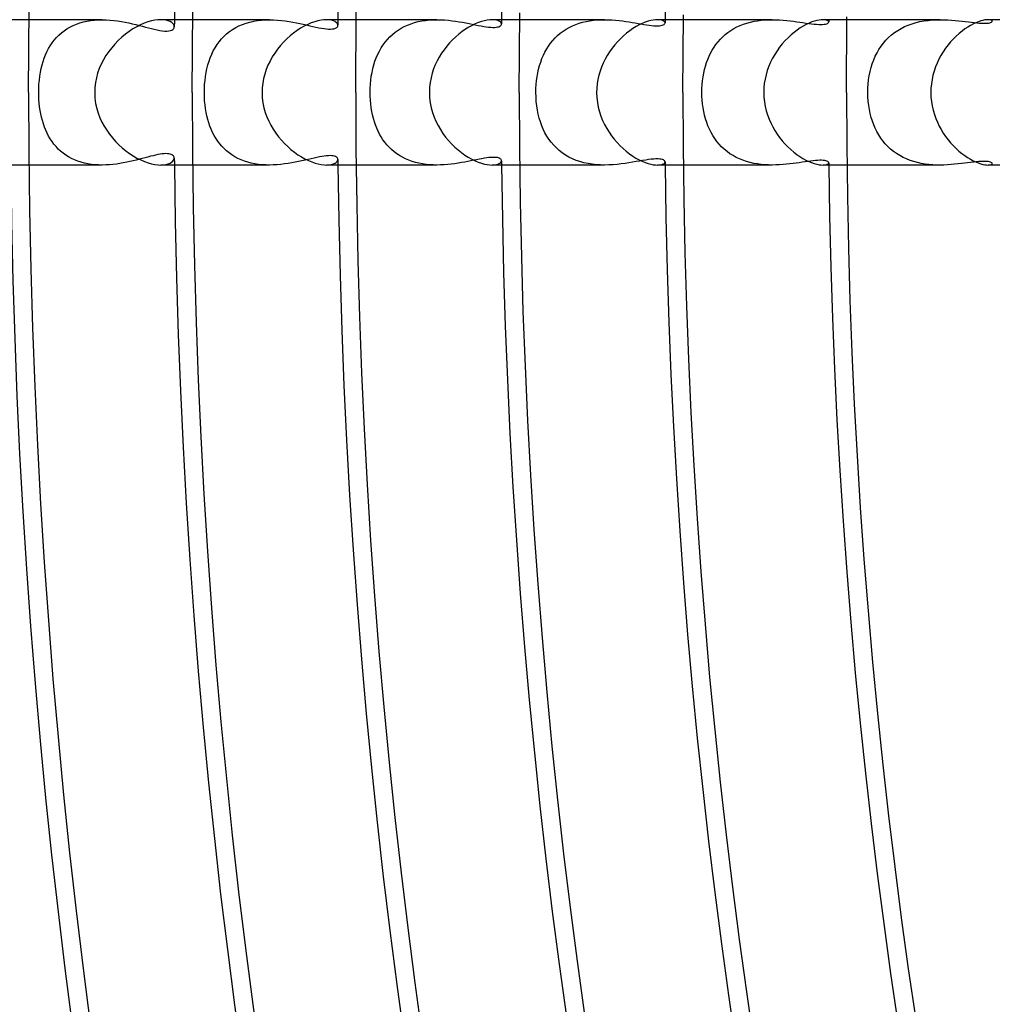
# Model space of a CAD drawing. Header units: millimetres. Extents: x -280 to 280, y -247 to 247.
# Tile 19 of 85: x -194 to -167, y -25 to 2. Entities that reach past the tile are written whole.
import ezdxf

# ---------------------------------------------------------------- set-up
doc = ezdxf.new("R2010")
doc.units = ezdxf.units.MM
doc.layers.add('HIDDEN', color=7, linetype='Continuous')
doc.layers.add('THICK', color=7, linetype='Continuous')

msp = doc.modelspace()

# ---------------------------------------------------------------- linework, layer by layer
at = {"layer": 'HIDDEN'}
for p, q in [((-191.977, 2), (-193.99, 2)), ((-192.686, 1.878), (-192.592, 1.911)), ((-192.592, 1.911), (-192.494, 1.939)), ((-192.494, 1.939), (-192.394, 1.962)), ((-192.394, 1.962), (-192.292, 1.979)), ((-192.292, 1.979), (-192.188, 1.991)), ((-192.188, 1.991), (-192.083, 1.998)), ((-192.083, 1.998), (-191.977, 2)), ((-191.977, 2), (-191.869, 1.998)), ((-191.869, 1.998), (-191.761, 1.991)), ((-191.761, 1.991), (-191.655, 1.981)), ((-191.655, 1.981), (-191.55, 1.968)), ((-191.55, 1.968), (-191.446, 1.951)), ((-191.446, 1.951), (-191.345, 1.933)), ((-191.345, 1.933), (-191.245, 1.912)), ((-191.245, 1.912), (-191.147, 1.89)), ((-190.284, 1.996), (-190.36, 2)), ((-190.215, 1.986), (-190.284, 1.996)), ((-190.156, 1.97), (-190.215, 1.986)), ((-190.106, 1.949), (-190.156, 1.97)), ((-190.064, 1.924), (-190.106, 1.949)), ((-190.032, 1.896), (-190.064, 1.924)), ((-187.373, 2), (-189.49, 2)), ((-188.116, 1.871), (-188.017, 1.907)), ((-188.017, 1.907), (-187.913, 1.936)), ((-187.913, 1.936), (-187.808, 1.96)), ((-187.808, 1.96), (-187.701, 1.978)), ((-187.701, 1.978), (-187.592, 1.991)), ((-187.592, 1.991), (-187.482, 1.998)), ((-187.482, 1.998), (-187.372, 2)), ((-187.372, 2), (-187.262, 1.998)), ((-187.262, 1.998), (-187.154, 1.991)), ((-187.154, 1.991), (-187.046, 1.982)), ((-187.046, 1.982), (-186.94, 1.969)), ((-186.94, 1.969), (-186.835, 1.953)), ((-186.835, 1.953), (-186.734, 1.936)), ((-186.734, 1.936), (-186.634, 1.916)), ((-186.634, 1.916), (-186.538, 1.896)), ((-185.73, 1.996), (-185.802, 2)), ((-185.667, 1.986), (-185.73, 1.996)), ((-185.613, 1.97), (-185.667, 1.986)), ((-185.569, 1.95), (-185.613, 1.97)), ((-185.535, 1.927), (-185.569, 1.95)), ((-185.51, 1.901), (-185.535, 1.927)), ((-185.496, 1.874), (-185.51, 1.901)), ((-182.766, 2), (-184.989, 2)), ((-183.48, 1.889), (-183.382, 1.92)), ((-183.382, 1.92), (-183.282, 1.946)), ((-183.282, 1.946), (-183.18, 1.966)), ((-183.18, 1.966), (-183.077, 1.981)), ((-183.077, 1.981), (-182.973, 1.992)), ((-182.973, 1.992), (-182.869, 1.998)), ((-182.869, 1.998), (-182.765, 2)), ((-182.765, 2), (-182.66, 1.998)), ((-182.66, 1.998), (-182.556, 1.993)), ((-182.556, 1.993), (-182.453, 1.984)), ((-182.453, 1.984), (-182.352, 1.973)), ((-182.352, 1.973), (-182.253, 1.96)), ((-182.253, 1.96), (-182.156, 1.945)), ((-182.156, 1.945), (-182.062, 1.929)), ((-182.062, 1.929), (-181.971, 1.912)), ((-181.971, 1.912), (-181.882, 1.895)), ((-181.18, 1.996), (-181.247, 2)), ((-181.122, 1.986), (-181.18, 1.996)), ((-181.075, 1.971), (-181.122, 1.986)), ((-181.038, 1.952), (-181.075, 1.971)), ((-181.011, 1.93), (-181.038, 1.952)), ((-180.995, 1.906), (-181.011, 1.93)), ((-180.99, 1.882), (-180.995, 1.906)), ((-178.156, 2), (-180.489, 2)), ((-178.95, 1.867), (-178.855, 1.9)), ((-178.855, 1.9), (-178.758, 1.928)), ((-178.758, 1.928), (-178.659, 1.951)), ((-178.659, 1.951), (-178.559, 1.97)), ((-178.559, 1.97), (-178.458, 1.984)), ((-178.458, 1.984), (-178.356, 1.993)), ((-178.356, 1.993), (-178.255, 1.998)), ((-178.255, 1.998), (-178.155, 2)), ((-178.155, 2), (-178.053, 1.998)), ((-178.053, 1.998), (-177.953, 1.994)), ((-177.953, 1.994), (-177.855, 1.986)), ((-177.855, 1.986), (-177.758, 1.977)), ((-177.758, 1.977), (-177.663, 1.965)), ((-177.663, 1.965), (-177.571, 1.953)), ((-177.571, 1.953), (-177.482, 1.939)), ((-177.482, 1.939), (-177.395, 1.925)), ((-177.395, 1.925), (-177.311, 1.911)), ((-177.311, 1.911), (-177.229, 1.897)), ((-177.229, 1.897), (-177.15, 1.883)), ((-176.633, 1.996), (-176.695, 2)), ((-176.581, 1.987), (-176.633, 1.996)), ((-176.541, 1.972), (-176.581, 1.987)), ((-176.513, 1.954), (-176.541, 1.972)), ((-176.495, 1.934), (-176.513, 1.954)), ((-176.503, 1.882), (-176.493, 1.897)), ((-176.49, 1.912), (-176.495, 1.934)), ((-176.493, 1.897), (-176.49, 1.912)), ((-173.542, 2), (-175.989, 2)), ((-174.333, 1.876), (-174.238, 1.907)), ((-174.238, 1.907), (-174.142, 1.933)), ((-174.142, 1.933), (-174.044, 1.955)), ((-174.044, 1.955), (-173.944, 1.972)), ((-173.944, 1.972), (-173.843, 1.985)), ((-173.843, 1.985), (-173.742, 1.993)), ((-173.742, 1.993), (-173.642, 1.998)), ((-173.642, 1.998), (-173.542, 2)), ((-173.542, 2), (-173.44, 1.998)), ((-173.44, 1.998), (-173.34, 1.994)), ((-173.34, 1.994), (-173.241, 1.987)), ((-173.241, 1.987), (-173.145, 1.979)), ((-173.145, 1.979), (-173.051, 1.968)), ((-173.051, 1.968), (-172.959, 1.957)), ((-172.959, 1.957), (-172.87, 1.945)), ((-172.87, 1.945), (-172.784, 1.933)), ((-172.784, 1.933), (-172.7, 1.92)), ((-172.7, 1.92), (-172.618, 1.909)), ((-172.618, 1.909), (-172.54, 1.897)), ((-172.54, 1.897), (-172.465, 1.888)), ((-172.098, 1.998), (-172.146, 2)), ((-172.059, 1.991), (-172.098, 1.998)), ((-172.028, 1.98), (-172.059, 1.991)), ((-172.045, 1.889), (-172.021, 1.899)), ((-172.006, 1.967), (-172.028, 1.98)), ((-172.021, 1.899), (-172.003, 1.911)), ((-171.993, 1.953), (-172.006, 1.967)), ((-172.003, 1.911), (-171.993, 1.924)), ((-171.989, 1.938), (-171.993, 1.953)), ((-171.993, 1.924), (-171.989, 1.938)), ((-168.924, 2), (-171.488, 2)), ((-169.695, 1.89), (-169.587, 1.922)), ((-169.587, 1.922), (-169.478, 1.947)), ((-169.478, 1.947), (-169.367, 1.968)), ((-169.367, 1.968), (-169.256, 1.982)), ((-169.256, 1.982), (-169.144, 1.993)), ((-169.144, 1.993), (-169.033, 1.998)), ((-169.033, 1.998), (-168.923, 2)), ((-168.923, 2), (-168.817, 1.998)), ((-168.817, 1.998), (-168.713, 1.994)), ((-168.713, 1.994), (-168.611, 1.987)), ((-168.611, 1.987), (-168.511, 1.979)), ((-168.511, 1.979), (-168.415, 1.97)), ((-168.415, 1.97), (-168.322, 1.959)), ((-168.322, 1.959), (-168.232, 1.949)), ((-168.232, 1.949), (-168.147, 1.938)), ((-168.147, 1.938), (-168.065, 1.928)), ((-168.065, 1.928), (-167.988, 1.92)), ((-167.988, 1.92), (-167.916, 1.912)), ((-167.916, 1.912), (-167.848, 1.907)), ((-167.848, 1.907), (-167.786, 1.903)), ((-167.786, 1.903), (-167.729, 1.901)), ((-167.729, 1.901), (-167.678, 1.901)), ((-167.678, 1.901), (-167.633, 1.903)), ((-167.633, 1.903), (-167.593, 1.907)), ((-167.568, 1.998), (-167.602, 2)), ((-167.593, 1.907), (-167.561, 1.914)), ((-167.539, 1.994), (-167.568, 1.998)), ((-167.561, 1.914), (-167.534, 1.921)), ((-167.517, 1.987), (-167.539, 1.994)), ((-167.534, 1.921), (-167.514, 1.93)), ((-167.501, 1.979), (-167.517, 1.987)), ((-167.514, 1.93), (-167.5, 1.939)), ((-167.492, 1.969), (-167.501, 1.979)), ((-167.5, 1.939), (-167.491, 1.949)), ((-167.489, 1.959), (-167.492, 1.969)), ((-167.491, 1.949), (-167.489, 1.959)), ((-193.169, 1.573), (-193.099, 1.636)), ((-193.099, 1.636), (-193.025, 1.693)), ((-193.025, 1.693), (-192.947, 1.747)), ((-192.947, 1.747), (-192.864, 1.795)), ((-192.864, 1.795), (-192.777, 1.839)), ((-192.777, 1.839), (-192.686, 1.878)), ((-191.147, 1.89), (-191.052, 1.867)), ((-191.052, 1.867), (-190.959, 1.843)), ((-190.959, 1.843), (-190.87, 1.82)), ((-190.87, 1.82), (-190.783, 1.797)), ((-190.783, 1.797), (-190.7, 1.775)), ((-190.7, 1.775), (-190.62, 1.754)), ((-190.62, 1.754), (-190.542, 1.735)), ((-190.542, 1.735), (-190.466, 1.718)), ((-190.466, 1.718), (-190.393, 1.704)), ((-190.393, 1.704), (-190.322, 1.694)), ((-190.322, 1.694), (-190.256, 1.687)), ((-190.256, 1.687), (-190.195, 1.686)), ((-190.195, 1.686), (-190.141, 1.691)), ((-190.141, 1.691), (-190.096, 1.7)), ((-190.096, 1.7), (-190.059, 1.714)), ((-190.059, 1.714), (-190.029, 1.733)), ((-190.009, 1.867), (-190.032, 1.896)), ((-190.029, 1.733), (-190.008, 1.755)), ((-189.996, 1.837), (-190.009, 1.867)), ((-190.008, 1.755), (-189.996, 1.78)), ((-189.991, 1.807), (-189.996, 1.837)), ((-189.996, 1.78), (-189.991, 1.807)), ((-188.552, 1.61), (-188.474, 1.673)), ((-188.474, 1.673), (-188.391, 1.731)), ((-188.391, 1.731), (-188.303, 1.784)), ((-188.303, 1.784), (-188.212, 1.83)), ((-188.212, 1.83), (-188.116, 1.871)), ((-186.538, 1.896), (-186.443, 1.876)), ((-186.443, 1.876), (-186.352, 1.855)), ((-186.352, 1.855), (-186.263, 1.834)), ((-186.263, 1.834), (-186.178, 1.814)), ((-186.178, 1.814), (-186.095, 1.796)), ((-186.095, 1.796), (-186.017, 1.779)), ((-186.017, 1.779), (-185.942, 1.765)), ((-185.942, 1.765), (-185.872, 1.754)), ((-185.872, 1.754), (-185.808, 1.746)), ((-185.808, 1.746), (-185.749, 1.741)), ((-185.749, 1.741), (-185.696, 1.741)), ((-185.696, 1.741), (-185.648, 1.744)), ((-185.648, 1.744), (-185.607, 1.75)), ((-185.607, 1.75), (-185.571, 1.76)), ((-185.571, 1.76), (-185.543, 1.773)), ((-185.543, 1.773), (-185.52, 1.789)), ((-185.52, 1.789), (-185.504, 1.807)), ((-185.504, 1.807), (-185.494, 1.826)), ((-185.491, 1.847), (-185.496, 1.874)), ((-185.494, 1.826), (-185.491, 1.847)), ((-183.993, 1.593), (-183.918, 1.655)), ((-183.918, 1.655), (-183.837, 1.712)), ((-183.837, 1.712), (-183.754, 1.764)), ((-183.754, 1.764), (-183.666, 1.811)), ((-183.666, 1.811), (-183.575, 1.852)), ((-183.575, 1.852), (-183.48, 1.889)), ((-181.882, 1.895), (-181.795, 1.877)), ((-181.795, 1.877), (-181.711, 1.86)), ((-181.711, 1.86), (-181.631, 1.844)), ((-181.631, 1.844), (-181.553, 1.829)), ((-181.553, 1.829), (-181.479, 1.816)), ((-181.479, 1.816), (-181.409, 1.805)), ((-181.409, 1.805), (-181.344, 1.797)), ((-181.344, 1.797), (-181.284, 1.792)), ((-181.284, 1.792), (-181.229, 1.789)), ((-181.229, 1.789), (-181.18, 1.789)), ((-181.18, 1.789), (-181.136, 1.793)), ((-181.136, 1.793), (-181.097, 1.799)), ((-181.097, 1.799), (-181.065, 1.808)), ((-181.065, 1.808), (-181.038, 1.82)), ((-181.038, 1.82), (-181.017, 1.833)), ((-181.017, 1.833), (-181.002, 1.848)), ((-181.002, 1.848), (-180.993, 1.865)), ((-180.993, 1.865), (-180.99, 1.882)), ((-179.447, 1.564), (-179.374, 1.626)), ((-179.374, 1.626), (-179.296, 1.684)), ((-179.296, 1.684), (-179.214, 1.737)), ((-179.214, 1.737), (-179.129, 1.785)), ((-179.129, 1.785), (-179.041, 1.828)), ((-179.041, 1.828), (-178.95, 1.867)), ((-177.15, 1.883), (-177.074, 1.87)), ((-177.074, 1.87), (-177, 1.859)), ((-177, 1.859), (-176.93, 1.849)), ((-176.93, 1.849), (-176.863, 1.84)), ((-176.863, 1.84), (-176.8, 1.835)), ((-176.8, 1.835), (-176.742, 1.832)), ((-176.742, 1.832), (-176.689, 1.831)), ((-176.689, 1.831), (-176.643, 1.834)), ((-176.643, 1.834), (-176.603, 1.839)), ((-176.603, 1.839), (-176.569, 1.847)), ((-176.569, 1.847), (-176.54, 1.857)), ((-176.54, 1.857), (-176.518, 1.869)), ((-176.518, 1.869), (-176.503, 1.882)), ((-174.834, 1.592), (-174.76, 1.65)), ((-174.76, 1.65), (-174.682, 1.704)), ((-174.682, 1.704), (-174.6, 1.754)), ((-174.6, 1.754), (-174.514, 1.799)), ((-174.514, 1.799), (-174.425, 1.84)), ((-174.425, 1.84), (-174.333, 1.876)), ((-172.465, 1.888), (-172.393, 1.879)), ((-172.393, 1.879), (-172.326, 1.873)), ((-172.326, 1.873), (-172.263, 1.869)), ((-172.263, 1.869), (-172.207, 1.868)), ((-172.207, 1.868), (-172.157, 1.87)), ((-172.157, 1.87), (-172.113, 1.874)), ((-172.113, 1.874), (-172.076, 1.88)), ((-172.076, 1.88), (-172.045, 1.889)), ((-170.264, 1.58), (-170.18, 1.645)), ((-170.18, 1.645), (-170.091, 1.706)), ((-170.091, 1.706), (-169.998, 1.761)), ((-169.998, 1.761), (-169.9, 1.81)), ((-169.9, 1.81), (-169.799, 1.853)), ((-169.799, 1.853), (-169.695, 1.89)), ((-193.403, 1.284), (-193.351, 1.362)), ((-193.351, 1.362), (-193.295, 1.436)), ((-193.295, 1.436), (-193.234, 1.507)), ((-193.234, 1.507), (-193.169, 1.573)), ((-188.815, 1.313), (-188.757, 1.394)), ((-188.757, 1.394), (-188.694, 1.47)), ((-188.694, 1.47), (-188.626, 1.542)), ((-188.626, 1.542), (-188.552, 1.61)), ((-184.25, 1.304), (-184.193, 1.382)), ((-184.193, 1.382), (-184.131, 1.457)), ((-184.131, 1.457), (-184.064, 1.527)), ((-184.064, 1.527), (-183.993, 1.593)), ((-179.64, 1.354), (-179.58, 1.428)), ((-179.58, 1.428), (-179.515, 1.498)), ((-179.515, 1.498), (-179.447, 1.564)), ((-175.09, 1.319), (-175.032, 1.392)), ((-175.032, 1.392), (-174.97, 1.462)), ((-174.97, 1.462), (-174.904, 1.529)), ((-174.904, 1.529), (-174.834, 1.592)), ((-170.485, 1.354), (-170.417, 1.434)), ((-170.417, 1.434), (-170.343, 1.509)), ((-170.343, 1.509), (-170.264, 1.58)), ((-193.533, 1.032), (-193.494, 1.119)), ((-193.494, 1.119), (-193.451, 1.203)), ((-193.451, 1.203), (-193.403, 1.284)), ((-188.962, 1.048), (-188.918, 1.14)), ((-188.918, 1.14), (-188.869, 1.228)), ((-188.869, 1.228), (-188.815, 1.313)), ((-184.395, 1.047), (-184.351, 1.136)), ((-184.351, 1.136), (-184.303, 1.222)), ((-184.303, 1.222), (-184.25, 1.304)), ((-179.838, 1.021), (-179.795, 1.11)), ((-179.795, 1.11), (-179.747, 1.195)), ((-179.747, 1.195), (-179.696, 1.276)), ((-179.696, 1.276), (-179.64, 1.354)), ((-175.237, 1.081), (-175.192, 1.163)), ((-175.192, 1.163), (-175.143, 1.243)), ((-175.143, 1.243), (-175.09, 1.319)), ((-170.708, 0.992), (-170.66, 1.089)), ((-170.66, 1.089), (-170.607, 1.181)), ((-170.607, 1.181), (-170.548, 1.269)), ((-170.548, 1.269), (-170.485, 1.354)), ((-193.628, 0.754), (-193.6, 0.85)), ((-193.6, 0.85), (-193.569, 0.943)), ((-193.569, 0.943), (-193.533, 1.032)), ((-189.067, 0.755), (-189.036, 0.856)), ((-189.036, 0.856), (-189.001, 0.954)), ((-189.001, 0.954), (-188.962, 1.048)), ((-184.503, 0.759), (-184.471, 0.858)), ((-184.471, 0.858), (-184.435, 0.954)), ((-184.435, 0.954), (-184.395, 1.047)), ((-179.943, 0.738), (-179.912, 0.835)), ((-179.912, 0.835), (-179.877, 0.93)), ((-179.877, 0.93), (-179.838, 1.021)), ((-175.379, 0.724), (-175.349, 0.818)), ((-175.349, 0.818), (-175.316, 0.909)), ((-175.316, 0.909), (-175.278, 0.996)), ((-175.278, 0.996), (-175.237, 1.081)), ((-170.789, 0.789), (-170.751, 0.892)), ((-170.751, 0.892), (-170.708, 0.992)), ((-193.691, 0.446), (-193.673, 0.552)), ((-193.673, 0.552), (-193.652, 0.655)), ((-193.652, 0.655), (-193.628, 0.754)), ((-189.134, 0.44), (-189.115, 0.547)), ((-189.115, 0.547), (-189.093, 0.652)), ((-189.093, 0.652), (-189.067, 0.755)), ((-184.572, 0.443), (-184.553, 0.551)), ((-184.553, 0.551), (-184.53, 0.656)), ((-184.53, 0.656), (-184.503, 0.759)), ((-179.993, 0.534), (-179.97, 0.637)), ((-179.97, 0.637), (-179.943, 0.738)), ((-175.428, 0.528), (-175.405, 0.628)), ((-175.405, 0.628), (-175.379, 0.724)), ((-170.873, 0.459), (-170.85, 0.572)), ((-170.85, 0.572), (-170.822, 0.682)), ((-170.822, 0.682), (-170.789, 0.789)), ((-193.714, 0.225), (-193.704, 0.336)), ((-193.704, 0.336), (-193.691, 0.446)), ((-189.157, 0.222), (-189.147, 0.331)), ((-189.147, 0.331), (-189.134, 0.44)), ((-184.598, 0.223), (-184.587, 0.333)), ((-184.587, 0.333), (-184.572, 0.443)), ((-180.036, 0.216), (-180.026, 0.323)), ((-180.026, 0.323), (-180.011, 0.429)), ((-180.011, 0.429), (-179.993, 0.534)), ((-175.471, 0.215), (-175.461, 0.321)), ((-175.461, 0.321), (-175.446, 0.426)), ((-175.446, 0.426), (-175.428, 0.528)), ((-170.903, 0.231), (-170.891, 0.346)), ((-170.891, 0.346), (-170.873, 0.459)), ((-193.721, 0), (-193.72, 0.112)), ((-193.72, -0.1), (-193.721, 0)), ((-193.72, 0.112), (-193.714, 0.225)), ((-189.165, 0), (-189.163, 0.111)), ((-189.163, -0.115), (-189.165, 0)), ((-189.163, 0.111), (-189.157, 0.222)), ((-184.606, 0), (-184.604, 0.112)), ((-184.604, -0.106), (-184.606, 0)), ((-184.604, 0.112), (-184.598, 0.223)), ((-180.044, 0), (-180.042, 0.108)), ((-180.041, -0.124), (-180.044, 0)), ((-180.042, 0.108), (-180.036, 0.216)), ((-175.48, 0), (-175.478, 0.107)), ((-175.478, -0.107), (-175.48, 0)), ((-175.478, 0.107), (-175.471, 0.215)), ((-170.913, 0), (-170.911, 0.116)), ((-170.911, -0.12), (-170.913, 0)), ((-170.911, 0.116), (-170.903, 0.231)), ((-193.716, -0.2), (-193.72, -0.1)), ((-193.708, -0.299), (-193.716, -0.2)), ((-189.157, -0.229), (-189.163, -0.115)), ((-189.147, -0.339), (-189.157, -0.229)), ((-184.598, -0.213), (-184.604, -0.106)), ((-184.589, -0.318), (-184.598, -0.213)), ((-180.033, -0.248), (-180.041, -0.124)), ((-180.02, -0.369), (-180.033, -0.248)), ((-175.472, -0.213), (-175.478, -0.107)), ((-175.461, -0.319), (-175.472, -0.213)), ((-170.902, -0.24), (-170.911, -0.12)), ((-170.889, -0.357), (-170.902, -0.24)), ((-193.697, -0.398), (-193.708, -0.299)), ((-193.683, -0.495), (-193.697, -0.398)), ((-193.666, -0.592), (-193.683, -0.495)), ((-189.133, -0.446), (-189.147, -0.339)), ((-189.115, -0.55), (-189.133, -0.446)), ((-184.576, -0.422), (-184.589, -0.318)), ((-184.559, -0.522), (-184.576, -0.422)), ((-184.538, -0.62), (-184.559, -0.522)), ((-180.002, -0.486), (-180.02, -0.369)), ((-179.979, -0.6), (-180.002, -0.486)), ((-175.447, -0.424), (-175.461, -0.319)), ((-175.428, -0.527), (-175.447, -0.424)), ((-175.405, -0.629), (-175.428, -0.527)), ((-170.871, -0.471), (-170.889, -0.357)), ((-170.848, -0.582), (-170.871, -0.471)), ((-193.645, -0.686), (-193.666, -0.592)), ((-193.621, -0.778), (-193.645, -0.686)), ((-193.594, -0.868), (-193.621, -0.778)), ((-189.094, -0.65), (-189.115, -0.55)), ((-189.069, -0.746), (-189.094, -0.65)), ((-189.042, -0.839), (-189.069, -0.746)), ((-184.515, -0.715), (-184.538, -0.62)), ((-184.488, -0.808), (-184.515, -0.715)), ((-184.457, -0.897), (-184.488, -0.808)), ((-179.951, -0.71), (-179.979, -0.6)), ((-179.919, -0.815), (-179.951, -0.71)), ((-175.378, -0.729), (-175.405, -0.629)), ((-175.346, -0.827), (-175.378, -0.729)), ((-170.82, -0.689), (-170.848, -0.582)), ((-170.788, -0.792), (-170.82, -0.689)), ((-170.751, -0.891), (-170.788, -0.792)), ((-193.564, -0.956), (-193.594, -0.868)), ((-193.529, -1.042), (-193.564, -0.956)), ((-193.492, -1.124), (-193.529, -1.042)), ((-189.011, -0.928), (-189.042, -0.839)), ((-188.976, -1.016), (-189.011, -0.928)), ((-188.937, -1.101), (-188.976, -1.016)), ((-184.423, -0.983), (-184.457, -0.897)), ((-184.386, -1.067), (-184.423, -0.983)), ((-184.345, -1.148), (-184.386, -1.067)), ((-179.882, -0.917), (-179.919, -0.815)), ((-179.841, -1.016), (-179.882, -0.917)), ((-179.794, -1.111), (-179.841, -1.016)), ((-175.31, -0.922), (-175.346, -0.827)), ((-175.27, -1.015), (-175.31, -0.922)), ((-175.225, -1.104), (-175.27, -1.015)), ((-170.71, -0.987), (-170.751, -0.891)), ((-170.664, -1.08), (-170.71, -0.987)), ((-170.614, -1.17), (-170.664, -1.08)), ((-193.45, -1.204), (-193.492, -1.124)), ((-193.405, -1.282), (-193.45, -1.204)), ((-193.356, -1.356), (-193.405, -1.282)), ((-188.895, -1.183), (-188.937, -1.101)), ((-188.848, -1.262), (-188.895, -1.183)), ((-188.797, -1.339), (-188.848, -1.262)), ((-188.743, -1.412), (-188.797, -1.339)), ((-184.3, -1.227), (-184.345, -1.148)), ((-184.251, -1.303), (-184.3, -1.227)), ((-184.198, -1.375), (-184.251, -1.303)), ((-179.742, -1.203), (-179.794, -1.111)), ((-179.685, -1.291), (-179.742, -1.203)), ((-179.623, -1.375), (-179.685, -1.291)), ((-175.176, -1.191), (-175.225, -1.104)), ((-175.122, -1.274), (-175.176, -1.191)), ((-175.064, -1.353), (-175.122, -1.274)), ((-175.001, -1.428), (-175.064, -1.353)), ((-170.558, -1.256), (-170.614, -1.17)), ((-170.498, -1.338), (-170.558, -1.256)), ((-170.432, -1.417), (-170.498, -1.338)), ((-193.303, -1.427), (-193.356, -1.356)), ((-193.245, -1.494), (-193.303, -1.427)), ((-193.184, -1.559), (-193.245, -1.494)), ((-193.119, -1.619), (-193.184, -1.559)), ((-193.05, -1.675), (-193.119, -1.619)), ((-188.684, -1.481), (-188.743, -1.412)), ((-188.621, -1.547), (-188.684, -1.481)), ((-188.553, -1.609), (-188.621, -1.547)), ((-188.481, -1.668), (-188.553, -1.609)), ((-184.141, -1.445), (-184.198, -1.375)), ((-184.079, -1.512), (-184.141, -1.445)), ((-184.014, -1.575), (-184.079, -1.512)), ((-183.945, -1.633), (-184.014, -1.575)), ((-179.555, -1.455), (-179.623, -1.375)), ((-179.482, -1.531), (-179.555, -1.455)), ((-179.404, -1.601), (-179.482, -1.531)), ((-179.32, -1.667), (-179.404, -1.601)), ((-174.934, -1.5), (-175.001, -1.428)), ((-174.862, -1.567), (-174.934, -1.5)), ((-174.785, -1.63), (-174.862, -1.567)), ((-170.362, -1.491), (-170.432, -1.417)), ((-170.287, -1.56), (-170.362, -1.491)), ((-170.208, -1.625), (-170.287, -1.56)), ((-170.124, -1.685), (-170.208, -1.625)), ((-192.977, -1.727), (-193.05, -1.675)), ((-192.9, -1.775), (-192.977, -1.727)), ((-192.82, -1.819), (-192.9, -1.775)), ((-192.735, -1.858), (-192.82, -1.819)), ((-192.648, -1.892), (-192.735, -1.858)), ((-192.557, -1.922), (-192.648, -1.892)), ((-191.123, -1.884), (-191.212, -1.905)), ((-191.037, -1.863), (-191.123, -1.884)), ((-190.953, -1.842), (-191.037, -1.863)), ((-190.872, -1.82), (-190.953, -1.842)), ((-190.793, -1.799), (-190.872, -1.82)), ((-190.716, -1.779), (-190.793, -1.799)), ((-190.643, -1.76), (-190.716, -1.779)), ((-190.573, -1.743), (-190.643, -1.76)), ((-190.506, -1.727), (-190.573, -1.743)), ((-190.442, -1.713), (-190.506, -1.727)), ((-190.382, -1.702), (-190.442, -1.713)), ((-190.326, -1.694), (-190.382, -1.702)), ((-190.273, -1.689), (-190.326, -1.694)), ((-190.225, -1.686), (-190.273, -1.689)), ((-190.181, -1.687), (-190.225, -1.686)), ((-190.142, -1.691), (-190.181, -1.687)), ((-190.107, -1.697), (-190.142, -1.691)), ((-190.076, -1.706), (-190.107, -1.697)), ((-190.051, -1.718), (-190.076, -1.706)), ((-190.065, -1.924), (-190.032, -1.896)), ((-190.029, -1.733), (-190.051, -1.718)), ((-190.032, -1.896), (-190.01, -1.867)), ((-190.013, -1.749), (-190.029, -1.733)), ((-190.001, -1.767), (-190.013, -1.749)), ((-190.01, -1.867), (-189.996, -1.837)), ((-189.994, -1.787), (-190.001, -1.767)), ((-189.996, -1.837), (-189.991, -1.807)), ((-189.991, -1.807), (-189.994, -1.787)), ((-188.405, -1.722), (-188.481, -1.668)), ((-188.325, -1.771), (-188.405, -1.722)), ((-188.242, -1.816), (-188.325, -1.771)), ((-188.155, -1.856), (-188.242, -1.816)), ((-188.065, -1.89), (-188.155, -1.856)), ((-187.972, -1.921), (-188.065, -1.89)), ((-186.482, -1.884), (-186.573, -1.904)), ((-186.394, -1.864), (-186.482, -1.884)), ((-186.308, -1.844), (-186.394, -1.864)), ((-186.226, -1.825), (-186.308, -1.844)), ((-186.147, -1.807), (-186.226, -1.825)), ((-186.072, -1.791), (-186.147, -1.807)), ((-186, -1.776), (-186.072, -1.791)), ((-185.932, -1.763), (-186, -1.776)), ((-185.868, -1.753), (-185.932, -1.763)), ((-185.809, -1.746), (-185.868, -1.753)), ((-185.754, -1.742), (-185.809, -1.746)), ((-185.704, -1.741), (-185.754, -1.742)), ((-185.66, -1.743), (-185.704, -1.741)), ((-185.62, -1.748), (-185.66, -1.743)), ((-185.585, -1.756), (-185.62, -1.748)), ((-185.556, -1.766), (-185.585, -1.756)), ((-185.532, -1.779), (-185.556, -1.766)), ((-185.514, -1.794), (-185.532, -1.779)), ((-185.501, -1.811), (-185.514, -1.794)), ((-185.51, -1.901), (-185.496, -1.874)), ((-185.493, -1.829), (-185.501, -1.811)), ((-185.496, -1.874), (-185.491, -1.847)), ((-185.491, -1.847), (-185.493, -1.829)), ((-183.873, -1.688), (-183.945, -1.633)), ((-183.796, -1.739), (-183.873, -1.688)), ((-183.715, -1.786), (-183.796, -1.739)), ((-183.63, -1.828), (-183.715, -1.786)), ((-183.542, -1.866), (-183.63, -1.828)), ((-183.452, -1.899), (-183.542, -1.866)), ((-181.833, -1.885), (-181.917, -1.902)), ((-181.752, -1.869), (-181.833, -1.885)), ((-181.674, -1.853), (-181.752, -1.869)), ((-181.599, -1.838), (-181.674, -1.853)), ((-181.528, -1.825), (-181.599, -1.838)), ((-181.46, -1.813), (-181.528, -1.825)), ((-181.396, -1.804), (-181.46, -1.813)), ((-181.337, -1.796), (-181.396, -1.804)), ((-181.281, -1.792), (-181.337, -1.796)), ((-181.23, -1.789), (-181.281, -1.792)), ((-181.184, -1.789), (-181.23, -1.789)), ((-181.142, -1.792), (-181.184, -1.789)), ((-181.105, -1.797), (-181.142, -1.792)), ((-181.074, -1.805), (-181.105, -1.797)), ((-181.048, -1.815), (-181.074, -1.805)), ((-181.027, -1.826), (-181.048, -1.815)), ((-181.011, -1.839), (-181.027, -1.826)), ((-180.999, -1.853), (-181.011, -1.839)), ((-180.993, -1.867), (-180.999, -1.853)), ((-180.995, -1.906), (-180.99, -1.882)), ((-180.99, -1.882), (-180.993, -1.867)), ((-179.231, -1.727), (-179.32, -1.667)), ((-179.137, -1.781), (-179.231, -1.727)), ((-179.039, -1.829), (-179.137, -1.781)), ((-178.937, -1.871), (-179.039, -1.829)), ((-178.831, -1.907), (-178.937, -1.871)), ((-177.196, -1.891), (-177.289, -1.907)), ((-177.107, -1.876), (-177.196, -1.891)), ((-177.023, -1.862), (-177.107, -1.876)), ((-176.944, -1.851), (-177.023, -1.862)), ((-176.871, -1.842), (-176.944, -1.851)), ((-176.803, -1.835), (-176.871, -1.842)), ((-176.741, -1.832), (-176.803, -1.835)), ((-176.685, -1.831), (-176.741, -1.832)), ((-176.637, -1.834), (-176.685, -1.831)), ((-176.596, -1.84), (-176.637, -1.834)), ((-176.563, -1.849), (-176.596, -1.84)), ((-176.536, -1.859), (-176.563, -1.849)), ((-176.515, -1.871), (-176.536, -1.859)), ((-176.501, -1.884), (-176.515, -1.871)), ((-176.493, -1.898), (-176.501, -1.884)), ((-174.705, -1.688), (-174.785, -1.63)), ((-174.621, -1.741), (-174.705, -1.688)), ((-174.534, -1.789), (-174.621, -1.741)), ((-174.442, -1.832), (-174.534, -1.789)), ((-174.347, -1.87), (-174.442, -1.832)), ((-174.25, -1.903), (-174.347, -1.87)), ((-172.491, -1.891), (-172.564, -1.901)), ((-172.421, -1.882), (-172.491, -1.891)), ((-172.355, -1.876), (-172.421, -1.882)), ((-172.293, -1.871), (-172.355, -1.876)), ((-172.236, -1.869), (-172.293, -1.871)), ((-172.185, -1.869), (-172.236, -1.869)), ((-172.139, -1.871), (-172.185, -1.869)), ((-172.1, -1.876), (-172.139, -1.871)), ((-172.066, -1.882), (-172.1, -1.876)), ((-172.039, -1.891), (-172.066, -1.882)), ((-172.017, -1.901), (-172.039, -1.891)), ((-170.036, -1.74), (-170.124, -1.685)), ((-169.944, -1.789), (-170.036, -1.74)), ((-169.849, -1.833), (-169.944, -1.789)), ((-169.751, -1.871), (-169.849, -1.833)), ((-169.65, -1.904), (-169.751, -1.871)), ((-191.977, -2), (-193.99, -2)), ((-192.464, -1.946), (-192.557, -1.922)), ((-192.369, -1.966), (-192.464, -1.946)), ((-192.272, -1.981), (-192.369, -1.966)), ((-192.174, -1.992), (-192.272, -1.981)), ((-192.075, -1.998), (-192.174, -1.992)), ((-191.976, -2), (-192.075, -1.998)), ((-191.877, -1.998), (-191.976, -2)), ((-191.778, -1.993), (-191.877, -1.998)), ((-191.68, -1.984), (-191.778, -1.993)), ((-191.584, -1.972), (-191.68, -1.984)), ((-191.488, -1.958), (-191.584, -1.972)), ((-191.395, -1.942), (-191.488, -1.958)), ((-191.302, -1.924), (-191.395, -1.942)), ((-191.212, -1.905), (-191.302, -1.924)), ((-190.36, -2), (-190.284, -1.996)), ((-190.284, -1.996), (-190.216, -1.986)), ((-190.216, -1.986), (-190.156, -1.97)), ((-190.156, -1.97), (-190.106, -1.949)), ((-190.106, -1.949), (-190.065, -1.924)), ((-187.373, -2), (-189.489, -2)), ((-187.875, -1.946), (-187.972, -1.921)), ((-187.777, -1.966), (-187.875, -1.946)), ((-187.677, -1.981), (-187.777, -1.966)), ((-187.576, -1.992), (-187.677, -1.981)), ((-187.474, -1.998), (-187.576, -1.992)), ((-187.372, -2), (-187.474, -1.998)), ((-187.268, -1.998), (-187.372, -2)), ((-187.164, -1.992), (-187.268, -1.998)), ((-187.061, -1.983), (-187.164, -1.992)), ((-186.959, -1.971), (-187.061, -1.983)), ((-186.86, -1.957), (-186.959, -1.971)), ((-186.762, -1.941), (-186.86, -1.957)), ((-186.666, -1.923), (-186.762, -1.941)), ((-186.573, -1.904), (-186.666, -1.923)), ((-185.802, -2), (-185.73, -1.996)), ((-185.73, -1.996), (-185.667, -1.986)), ((-185.667, -1.986), (-185.613, -1.97)), ((-185.613, -1.97), (-185.569, -1.95)), ((-185.569, -1.95), (-185.535, -1.927)), ((-185.535, -1.927), (-185.51, -1.901)), ((-182.766, -2), (-184.989, -2)), ((-183.358, -1.927), (-183.452, -1.899)), ((-183.263, -1.95), (-183.358, -1.927)), ((-183.165, -1.969), (-183.263, -1.95)), ((-183.066, -1.983), (-183.165, -1.969)), ((-182.966, -1.993), (-183.066, -1.983)), ((-182.866, -1.998), (-182.966, -1.993)), ((-182.765, -2), (-182.866, -1.998)), ((-182.665, -1.998), (-182.765, -2)), ((-182.566, -1.993), (-182.665, -1.998)), ((-182.468, -1.986), (-182.566, -1.993)), ((-182.372, -1.975), (-182.468, -1.986)), ((-182.277, -1.963), (-182.372, -1.975)), ((-182.184, -1.949), (-182.277, -1.963)), ((-182.092, -1.934), (-182.184, -1.949)), ((-182.003, -1.918), (-182.092, -1.934)), ((-181.917, -1.902), (-182.003, -1.918)), ((-181.247, -2), (-181.179, -1.996)), ((-181.179, -1.996), (-181.122, -1.986)), ((-181.122, -1.986), (-181.074, -1.971)), ((-181.074, -1.971), (-181.037, -1.952)), ((-181.037, -1.952), (-181.011, -1.93)), ((-181.011, -1.93), (-180.995, -1.906)), ((-178.156, -2), (-180.489, -2)), ((-178.722, -1.937), (-178.831, -1.907)), ((-178.61, -1.961), (-178.722, -1.937)), ((-178.497, -1.979), (-178.61, -1.961)), ((-178.383, -1.991), (-178.497, -1.979)), ((-178.269, -1.998), (-178.383, -1.991)), ((-178.155, -2), (-178.269, -1.998)), ((-178.038, -1.998), (-178.155, -2)), ((-177.923, -1.992), (-178.038, -1.998)), ((-177.81, -1.982), (-177.923, -1.992)), ((-177.7, -1.97), (-177.81, -1.982)), ((-177.592, -1.956), (-177.7, -1.97)), ((-177.487, -1.94), (-177.592, -1.956)), ((-177.386, -1.924), (-177.487, -1.94)), ((-177.289, -1.907), (-177.386, -1.924)), ((-176.695, -2), (-176.641, -1.997)), ((-176.641, -1.997), (-176.594, -1.99)), ((-176.594, -1.99), (-176.557, -1.979)), ((-176.557, -1.979), (-176.527, -1.964)), ((-176.527, -1.964), (-176.506, -1.948)), ((-176.506, -1.948), (-176.494, -1.93)), ((-176.494, -1.93), (-176.49, -1.912)), ((-176.49, -1.912), (-176.493, -1.898)), ((-173.542, -2), (-175.989, -2)), ((-174.151, -1.931), (-174.25, -1.903)), ((-174.05, -1.953), (-174.151, -1.931)), ((-173.948, -1.971), (-174.05, -1.953)), ((-173.846, -1.984), (-173.948, -1.971)), ((-173.743, -1.993), (-173.846, -1.984)), ((-173.642, -1.998), (-173.743, -1.993)), ((-173.541, -2), (-173.642, -1.998)), ((-173.441, -1.998), (-173.541, -2)), ((-173.342, -1.994), (-173.441, -1.998)), ((-173.246, -1.988), (-173.342, -1.994)), ((-173.151, -1.979), (-173.246, -1.988)), ((-173.059, -1.969), (-173.151, -1.979)), ((-172.97, -1.959), (-173.059, -1.969)), ((-172.883, -1.947), (-172.97, -1.959)), ((-172.799, -1.935), (-172.883, -1.947)), ((-172.718, -1.923), (-172.799, -1.935)), ((-172.64, -1.912), (-172.718, -1.923)), ((-172.564, -1.901), (-172.64, -1.912)), ((-172.146, -2), (-172.099, -1.998)), ((-172.099, -1.998), (-172.059, -1.991)), ((-172.059, -1.991), (-172.029, -1.98)), ((-172.029, -1.98), (-172.007, -1.968)), ((-172.002, -1.913), (-172.017, -1.901)), ((-172.007, -1.968), (-171.993, -1.953)), ((-171.992, -1.925), (-172.002, -1.913)), ((-171.993, -1.953), (-171.989, -1.938)), ((-171.989, -1.938), (-171.992, -1.925)), ((-168.924, -2), (-171.488, -2)), ((-169.547, -1.932), (-169.65, -1.904)), ((-169.443, -1.954), (-169.547, -1.932)), ((-169.338, -1.972), (-169.443, -1.954)), ((-169.234, -1.985), (-169.338, -1.972)), ((-169.129, -1.994), (-169.234, -1.985)), ((-169.025, -1.999), (-169.129, -1.994)), ((-168.923, -2), (-169.025, -1.999)), ((-168.82, -1.999), (-168.923, -2)), ((-168.719, -1.994), (-168.82, -1.999)), ((-168.62, -1.988), (-168.719, -1.994)), ((-168.524, -1.98), (-168.62, -1.988)), ((-168.431, -1.971), (-168.524, -1.98)), ((-168.34, -1.961), (-168.431, -1.971)), ((-168.252, -1.951), (-168.34, -1.961)), ((-168.167, -1.941), (-168.252, -1.951)), ((-168.085, -1.931), (-168.167, -1.941)), ((-168.007, -1.922), (-168.085, -1.931)), ((-167.932, -1.914), (-168.007, -1.922)), ((-167.863, -1.907), (-167.932, -1.914)), ((-167.799, -1.903), (-167.863, -1.907)), ((-167.74, -1.901), (-167.799, -1.903)), ((-167.688, -1.901), (-167.74, -1.901)), ((-167.641, -1.903), (-167.688, -1.901)), ((-167.6, -1.906), (-167.641, -1.903)), ((-167.602, -2), (-167.568, -1.998)), ((-167.566, -1.912), (-167.6, -1.906)), ((-167.568, -1.998), (-167.539, -1.994)), ((-167.538, -1.92), (-167.566, -1.912)), ((-167.539, -1.994), (-167.517, -1.987)), ((-167.516, -1.929), (-167.538, -1.92)), ((-167.517, -1.987), (-167.501, -1.979)), ((-167.501, -1.938), (-167.516, -1.929)), ((-167.492, -1.948), (-167.501, -1.938)), ((-167.501, -1.979), (-167.492, -1.969)), ((-167.489, -1.959), (-167.492, -1.948)), ((-167.492, -1.969), (-167.489, -1.959))]:
    msp.add_line(p, q, dxfattribs=at)
for radius, start, end in [(190, 179.39687, 179.45514), (185.5, 179.38226, 179.42947), (181, 179.3669, 179.4042), (176.5, 179.35074, 179.37922), (172, 179.33373, 179.35453), (190, 180.54486, 180.60313), (185.5, 180.57053, 180.61774), (181, 180.5958, 180.6331), (176.5, 180.62078, 180.64926), (172, 180.64547, 180.66627)]:
    msp.add_arc((0, 0), radius, start, end, dxfattribs=at)
at = {"layer": 'THICK'}
for p, q in [((-194, 0), (-193.986, 2.353)), ((-189.5, 0), (-189.486, 2.299)), ((-185, 0), (-184.986, 2.244)), ((-180.5, 0), (-180.487, 2.189)), ((-193.99, 2), (-194.922, 2)), ((-190.819, 1.902), (-190.923, 1.858)), ((-190.718, 1.939), (-190.819, 1.902)), ((-190.62, 1.966), (-190.718, 1.939)), ((-190.528, 1.985), (-190.62, 1.966)), ((-190.441, 1.996), (-190.528, 1.985)), ((-190.36, 2), (-190.441, 1.996)), ((-189.49, 2), (-190.361, 2)), ((-186.222, 1.911), (-186.318, 1.871)), ((-186.129, 1.944), (-186.222, 1.911)), ((-186.039, 1.97), (-186.129, 1.944)), ((-185.954, 1.987), (-186.039, 1.97)), ((-185.875, 1.997), (-185.954, 1.987)), ((-185.802, 2), (-185.875, 1.997)), ((-184.989, 2), (-185.803, 2)), ((-181.623, 1.922), (-181.711, 1.886)), ((-181.538, 1.951), (-181.623, 1.922)), ((-181.458, 1.973), (-181.538, 1.951)), ((-181.382, 1.989), (-181.458, 1.973)), ((-181.311, 1.997), (-181.382, 1.989)), ((-181.247, 2), (-181.311, 1.997)), ((-180.489, 2), (-181.247, 2)), ((-177.036, 1.929), (-177.118, 1.896)), ((-176.958, 1.956), (-177.036, 1.929)), ((-176.884, 1.976), (-176.958, 1.956)), ((-176.815, 1.99), (-176.884, 1.976)), ((-176.752, 1.998), (-176.815, 1.99)), ((-176.695, 2), (-176.752, 1.998)), ((-175.989, 2), (-176.695, 2)), ((-176, 0), (-175.987, 2.135)), ((-172.527, 1.906), (-172.606, 1.869)), ((-172.451, 1.937), (-172.527, 1.906)), ((-172.379, 1.961), (-172.451, 1.937)), ((-172.312, 1.979), (-172.379, 1.961)), ((-172.251, 1.991), (-172.312, 1.979)), ((-172.195, 1.998), (-172.251, 1.991)), ((-172.146, 2), (-172.195, 1.998)), ((-171.488, 2), (-172.147, 2)), ((-171.5, 0), (-171.487, 2.08)), ((-167.937, 1.917), (-168.009, 1.884)), ((-167.869, 1.945), (-167.937, 1.917)), ((-167.804, 1.966), (-167.869, 1.945)), ((-167.745, 1.982), (-167.804, 1.966)), ((-167.692, 1.992), (-167.745, 1.982)), ((-167.644, 1.998), (-167.692, 1.992)), ((-167.602, 2), (-167.644, 1.998)), ((-166.988, 2), (-167.602, 2)), ((-191.235, 1.675), (-191.338, 1.599)), ((-191.132, 1.744), (-191.235, 1.675)), ((-191.027, 1.805), (-191.132, 1.744)), ((-190.923, 1.858), (-191.027, 1.805)), ((-186.712, 1.631), (-186.807, 1.553)), ((-186.614, 1.701), (-186.712, 1.631)), ((-186.516, 1.765), (-186.614, 1.701)), ((-186.417, 1.822), (-186.516, 1.765)), ((-186.318, 1.871), (-186.417, 1.822)), ((-182.073, 1.673), (-182.163, 1.603)), ((-181.982, 1.736), (-182.073, 1.673)), ((-181.891, 1.793), (-181.982, 1.736)), ((-181.8, 1.843), (-181.891, 1.793)), ((-181.711, 1.886), (-181.8, 1.843)), ((-177.551, 1.628), (-177.636, 1.555)), ((-177.464, 1.694), (-177.551, 1.628)), ((-177.377, 1.755), (-177.464, 1.694)), ((-177.289, 1.809), (-177.377, 1.755)), ((-177.203, 1.856), (-177.289, 1.809)), ((-177.118, 1.896), (-177.203, 1.856)), ((-172.942, 1.652), (-173.026, 1.581)), ((-172.857, 1.716), (-172.942, 1.652)), ((-172.772, 1.774), (-172.857, 1.716)), ((-172.688, 1.825), (-172.772, 1.774)), ((-172.606, 1.869), (-172.688, 1.825)), ((-168.322, 1.686), (-168.402, 1.621)), ((-168.243, 1.745), (-168.322, 1.686)), ((-168.163, 1.797), (-168.243, 1.745)), ((-168.085, 1.844), (-168.163, 1.797)), ((-168.009, 1.884), (-168.085, 1.844)), ((-191.534, 1.426), (-191.626, 1.331)), ((-191.438, 1.516), (-191.534, 1.426)), ((-191.338, 1.599), (-191.438, 1.516)), ((-186.989, 1.38), (-187.073, 1.286)), ((-186.9, 1.47), (-186.989, 1.38)), ((-186.807, 1.553), (-186.9, 1.47)), ((-182.418, 1.36), (-182.496, 1.269)), ((-182.336, 1.446), (-182.418, 1.36)), ((-182.251, 1.527), (-182.336, 1.446)), ((-182.163, 1.603), (-182.251, 1.527)), ((-177.8, 1.394), (-177.876, 1.306)), ((-177.719, 1.477), (-177.8, 1.394)), ((-177.636, 1.555), (-177.719, 1.477)), ((-173.188, 1.423), (-173.266, 1.335)), ((-173.108, 1.505), (-173.188, 1.423)), ((-173.026, 1.581), (-173.108, 1.505)), ((-168.634, 1.391), (-168.706, 1.305)), ((-168.558, 1.473), (-168.634, 1.391)), ((-168.481, 1.55), (-168.558, 1.473)), ((-168.402, 1.621), (-168.481, 1.55)), ((-191.795, 1.124), (-191.871, 1.013)), ((-191.713, 1.23), (-191.795, 1.124)), ((-191.626, 1.331), (-191.713, 1.23)), ((-187.153, 1.186), (-187.228, 1.082)), ((-187.073, 1.286), (-187.153, 1.186)), ((-182.569, 1.174), (-182.638, 1.075)), ((-182.496, 1.269), (-182.569, 1.174)), ((-178.018, 1.118), (-178.081, 1.017)), ((-177.949, 1.214), (-178.018, 1.118)), ((-177.876, 1.306), (-177.949, 1.214)), ((-173.409, 1.146), (-173.474, 1.045)), ((-173.339, 1.243), (-173.409, 1.146)), ((-173.266, 1.335), (-173.339, 1.243)), ((-168.84, 1.118), (-168.9, 1.018)), ((-168.775, 1.213), (-168.84, 1.118)), ((-168.706, 1.305), (-168.775, 1.213)), ((-191.94, 0.898), (-192.001, 0.778)), ((-191.871, 1.013), (-191.94, 0.898)), ((-187.359, 0.862), (-187.415, 0.746)), ((-187.297, 0.974), (-187.359, 0.862)), ((-187.228, 1.082), (-187.297, 0.974)), ((-182.759, 0.866), (-182.811, 0.757)), ((-182.702, 0.972), (-182.759, 0.866)), ((-182.638, 1.075), (-182.702, 0.972)), ((-178.14, 0.914), (-178.192, 0.807)), ((-178.081, 1.017), (-178.14, 0.914)), ((-173.588, 0.831), (-173.636, 0.719)), ((-173.534, 0.94), (-173.588, 0.831)), ((-173.474, 1.045), (-173.534, 0.94)), ((-168.956, 0.915), (-169.007, 0.808)), ((-168.9, 1.018), (-168.956, 0.915)), ((-192.055, 0.655), (-192.1, 0.528)), ((-192.001, 0.778), (-192.055, 0.655)), ((-187.463, 0.627), (-187.503, 0.505)), ((-187.415, 0.746), (-187.463, 0.627)), ((-182.857, 0.644), (-182.896, 0.526)), ((-182.811, 0.757), (-182.857, 0.644)), ((-178.279, 0.585), (-178.313, 0.471)), ((-178.239, 0.697), (-178.279, 0.585)), ((-178.192, 0.807), (-178.239, 0.697)), ((-173.678, 0.604), (-173.712, 0.486)), ((-173.636, 0.719), (-173.678, 0.604)), ((-169.09, 0.586), (-169.122, 0.472)), ((-169.051, 0.699), (-169.09, 0.586)), ((-169.007, 0.808), (-169.051, 0.699)), ((-192.135, 0.399), (-192.161, 0.267)), ((-192.1, 0.528), (-192.135, 0.399)), ((-187.535, 0.381), (-187.558, 0.255)), ((-187.503, 0.505), (-187.535, 0.381)), ((-182.953, 0.273), (-182.968, 0.139)), ((-182.928, 0.402), (-182.953, 0.273)), ((-182.896, 0.526), (-182.928, 0.402)), ((-178.339, 0.355), (-178.358, 0.238)), ((-178.313, 0.471), (-178.339, 0.355)), ((-173.74, 0.366), (-173.76, 0.245)), ((-173.712, 0.486), (-173.74, 0.366)), ((-169.147, 0.355), (-169.165, 0.238)), ((-169.122, 0.472), (-169.147, 0.355)), ((-192.177, 0.135), (-192.182, 0)), ((-192.161, 0.267), (-192.177, 0.135)), ((-187.572, 0.128), (-187.577, 0)), ((-187.558, 0.255), (-187.572, 0.128)), ((-182.968, 0.139), (-182.974, 0)), ((-178.37, 0.119), (-178.373, 0)), ((-178.358, 0.238), (-178.37, 0.119)), ((-173.771, 0.123), (-173.776, 0)), ((-173.76, 0.245), (-173.771, 0.123)), ((-169.176, 0.119), (-169.18, 0)), ((-169.165, 0.238), (-169.176, 0.119)), ((-192.182, 0), (-192.175, -0.155)), ((-192.175, -0.155), (-192.155, -0.302)), ((-187.577, 0), (-187.57, -0.148)), ((-187.57, -0.148), (-187.553, -0.289)), ((-182.974, 0), (-182.968, -0.147)), ((-182.968, -0.147), (-182.95, -0.289)), ((-178.373, 0), (-178.368, -0.141)), ((-178.368, -0.141), (-178.353, -0.276)), ((-173.776, 0), (-173.771, -0.132)), ((-173.771, -0.132), (-173.757, -0.26)), ((-173.757, -0.26), (-173.736, -0.385)), ((-169.18, 0), (-169.176, -0.128)), ((-169.176, -0.128), (-169.163, -0.253)), ((-169.163, -0.253), (-169.143, -0.374)), ((-192.155, -0.302), (-192.125, -0.442)), ((-192.125, -0.442), (-192.085, -0.574)), ((-187.553, -0.289), (-187.525, -0.424)), ((-187.525, -0.424), (-187.488, -0.553)), ((-182.95, -0.289), (-182.923, -0.424)), ((-182.923, -0.424), (-182.887, -0.554)), ((-178.353, -0.276), (-178.328, -0.408)), ((-178.328, -0.408), (-178.295, -0.534)), ((-178.295, -0.534), (-178.255, -0.654)), ((-173.736, -0.385), (-173.707, -0.505)), ((-173.707, -0.505), (-173.672, -0.622)), ((-169.143, -0.374), (-169.117, -0.492)), ((-169.117, -0.492), (-169.083, -0.606)), ((-192.085, -0.574), (-192.038, -0.697)), ((-192.038, -0.697), (-191.983, -0.816)), ((-187.488, -0.553), (-187.444, -0.675)), ((-187.444, -0.675), (-187.394, -0.791)), ((-187.394, -0.791), (-187.336, -0.905)), ((-182.887, -0.554), (-182.844, -0.678)), ((-182.844, -0.678), (-182.793, -0.796)), ((-182.793, -0.796), (-182.736, -0.911)), ((-178.255, -0.654), (-178.209, -0.77)), ((-178.209, -0.77), (-178.156, -0.882)), ((-173.672, -0.622), (-173.63, -0.734)), ((-173.63, -0.734), (-173.583, -0.842)), ((-169.083, -0.606), (-169.044, -0.716)), ((-169.044, -0.716), (-169, -0.823)), ((-191.983, -0.816), (-191.92, -0.931)), ((-191.92, -0.931), (-191.851, -1.043)), ((-191.851, -1.043), (-191.776, -1.15)), ((-187.336, -0.905), (-187.272, -1.014)), ((-187.272, -1.014), (-187.202, -1.119)), ((-182.736, -0.911), (-182.672, -1.021)), ((-182.672, -1.021), (-182.602, -1.128)), ((-178.156, -0.882), (-178.097, -0.99)), ((-178.097, -0.99), (-178.033, -1.094)), ((-173.583, -0.842), (-173.529, -0.947)), ((-173.529, -0.947), (-173.471, -1.049)), ((-173.471, -1.049), (-173.408, -1.148)), ((-169, -0.823), (-168.95, -0.926)), ((-168.95, -0.926), (-168.896, -1.026)), ((-168.896, -1.026), (-168.836, -1.123)), ((-191.776, -1.15), (-191.695, -1.253)), ((-191.695, -1.253), (-191.608, -1.35)), ((-191.608, -1.35), (-191.517, -1.442)), ((-187.202, -1.119), (-187.127, -1.22)), ((-187.127, -1.22), (-187.047, -1.317)), ((-187.047, -1.317), (-186.962, -1.408)), ((-182.602, -1.128), (-182.527, -1.23)), ((-182.527, -1.23), (-182.447, -1.327)), ((-182.447, -1.327), (-182.363, -1.419)), ((-178.033, -1.094), (-177.963, -1.195)), ((-177.963, -1.195), (-177.889, -1.291)), ((-177.889, -1.291), (-177.811, -1.382)), ((-173.408, -1.148), (-173.34, -1.242)), ((-173.34, -1.242), (-173.267, -1.333)), ((-173.267, -1.333), (-173.192, -1.419)), ((-168.836, -1.123), (-168.773, -1.217)), ((-168.773, -1.217), (-168.705, -1.306)), ((-168.705, -1.306), (-168.634, -1.391)), ((-191.517, -1.442), (-191.423, -1.529)), ((-191.423, -1.529), (-191.325, -1.609)), ((-191.325, -1.609), (-191.224, -1.683)), ((-186.962, -1.408), (-186.873, -1.494)), ((-186.873, -1.494), (-186.782, -1.574)), ((-186.782, -1.574), (-186.688, -1.648)), ((-182.363, -1.419), (-182.275, -1.505)), ((-182.275, -1.505), (-182.185, -1.585)), ((-182.185, -1.585), (-182.092, -1.658)), ((-177.811, -1.382), (-177.729, -1.468)), ((-177.729, -1.468), (-177.644, -1.548)), ((-177.644, -1.548), (-177.558, -1.622)), ((-177.558, -1.622), (-177.469, -1.69)), ((-173.192, -1.419), (-173.113, -1.5)), ((-173.113, -1.5), (-173.032, -1.576)), ((-173.032, -1.576), (-172.949, -1.646)), ((-168.634, -1.391), (-168.56, -1.472)), ((-168.56, -1.472), (-168.483, -1.547)), ((-168.483, -1.547), (-168.406, -1.618)), ((-168.406, -1.618), (-168.327, -1.682)), ((-191.224, -1.683), (-191.122, -1.75)), ((-191.122, -1.75), (-191.018, -1.809)), ((-191.018, -1.809), (-190.915, -1.861)), ((-190.915, -1.861), (-190.814, -1.904)), ((-186.688, -1.648), (-186.592, -1.716)), ((-186.592, -1.716), (-186.495, -1.777)), ((-186.495, -1.777), (-186.399, -1.831)), ((-186.399, -1.831), (-186.303, -1.878)), ((-186.303, -1.878), (-186.21, -1.916)), ((-182.092, -1.658), (-181.998, -1.725)), ((-181.998, -1.725), (-181.904, -1.786)), ((-181.904, -1.786), (-181.81, -1.838)), ((-181.81, -1.838), (-181.718, -1.883)), ((-181.718, -1.883), (-181.628, -1.921)), ((-177.469, -1.69), (-177.38, -1.752)), ((-177.38, -1.752), (-177.291, -1.807)), ((-177.291, -1.807), (-177.204, -1.855)), ((-177.204, -1.855), (-177.119, -1.896)), ((-177.119, -1.896), (-177.036, -1.93)), ((-172.949, -1.646), (-172.865, -1.71)), ((-172.865, -1.71), (-172.781, -1.768)), ((-172.781, -1.768), (-172.697, -1.82)), ((-172.697, -1.82), (-172.615, -1.865)), ((-172.615, -1.865), (-172.535, -1.903)), ((-168.327, -1.682), (-168.247, -1.741)), ((-168.247, -1.741), (-168.168, -1.795)), ((-168.168, -1.795), (-168.09, -1.841)), ((-168.09, -1.841), (-168.015, -1.881)), ((-168.015, -1.881), (-167.942, -1.915)), ((-193.99, -2), (-194.922, -2)), ((-190.814, -1.904), (-190.714, -1.94)), ((-190.714, -1.94), (-190.618, -1.967)), ((-190.618, -1.967), (-190.526, -1.986)), ((-190.526, -1.986), (-190.44, -1.997)), ((-190.44, -1.997), (-190.36, -2)), ((-189.489, -2), (-190.361, -2)), ((-186.21, -1.916), (-186.118, -1.948)), ((-186.118, -1.948), (-186.031, -1.971)), ((-186.031, -1.971), (-185.949, -1.988)), ((-185.949, -1.988), (-185.873, -1.997)), ((-185.873, -1.997), (-185.802, -2)), ((-184.989, -2), (-185.803, -2)), ((-181.628, -1.921), (-181.541, -1.951)), ((-181.541, -1.951), (-181.459, -1.973)), ((-181.459, -1.973), (-181.383, -1.988)), ((-181.383, -1.988), (-181.312, -1.997)), ((-181.312, -1.997), (-181.247, -2)), ((-180.489, -2), (-181.247, -2)), ((-177.036, -1.93), (-176.957, -1.956)), ((-176.957, -1.956), (-176.883, -1.976)), ((-176.883, -1.976), (-176.814, -1.99)), ((-176.814, -1.99), (-176.751, -1.998)), ((-176.751, -1.998), (-176.695, -2)), ((-175.989, -2), (-176.695, -2)), ((-172.535, -1.903), (-172.458, -1.934)), ((-172.458, -1.934), (-172.385, -1.959)), ((-172.385, -1.959), (-172.317, -1.978)), ((-172.317, -1.978), (-172.254, -1.991)), ((-172.254, -1.991), (-172.197, -1.998)), ((-172.197, -1.998), (-172.146, -2)), ((-171.488, -2), (-172.146, -2)), ((-167.942, -1.915), (-167.873, -1.943)), ((-167.873, -1.943), (-167.808, -1.965)), ((-167.808, -1.965), (-167.748, -1.981)), ((-167.748, -1.981), (-167.693, -1.992)), ((-167.693, -1.992), (-167.644, -1.998)), ((-167.644, -1.998), (-167.602, -2)), ((-166.988, -2), (-167.602, -2))]:
    msp.add_line(p, q, dxfattribs=at)
for radius, start, end in [(240, 120.47664, 179.52332), (236, 120.48558, 179.51444), (234.5, 120.15899, 179.84102), (230, 120.06502, 179.93499), (230.5, 120.49715, 179.50286), (226, 120.50706, 179.49295), (217, 120.52809, 179.47192), (212.5, 120.53926, 179.46075), (208, 120.55095, 179.44906), (194.5, 120.58917, 179.41085), (190, 120.60315, 179.39687), (185.5, 120.61776, 179.38226), (181, 120.63311, 179.3669), (176.5, 120.64927, 179.35074), (225.5, 179.99998, 0), (221, 179.99998, 0), (216.5, 179.99998, 0), (212, 179.99998, 0), (207.5, 179.99998, 0), (203, 179.99998, 0), (198.5, 179.99998, 0), (194, 179.99998, 0), (189.5, 179.99998, 0), (185, 179.99998, 0), (180.5, 179.99998, 0), (176, 179.99998, 0), (171.5, 179.99998, 0), (230, 180.06501, 239.93498), (234.5, 180.15898, 239.84101), (240, 180.47668, 239.52336), (236, 180.48556, 239.51442), (230.5, 180.49714, 239.50285), (226, 180.50705, 239.49294), (221.5, 180.51736, 239.48262), (217, 180.52808, 239.47191), (212.5, 180.53925, 239.46074), (208, 180.55094, 239.44905), (203.5, 180.56314, 239.4369), (199, 180.57586, 239.42413), (194.5, 180.58915, 239.41083), (190, 180.60313, 239.39685), (185.5, 180.61774, 239.38224), (181, 180.6331, 239.36689), (176.5, 180.64926, 239.35073), (172, 180.66627, 239.33377)]:
    msp.add_arc((0, 0), radius, start, end, dxfattribs=at)

doc.saveas('drawing.dxf')
